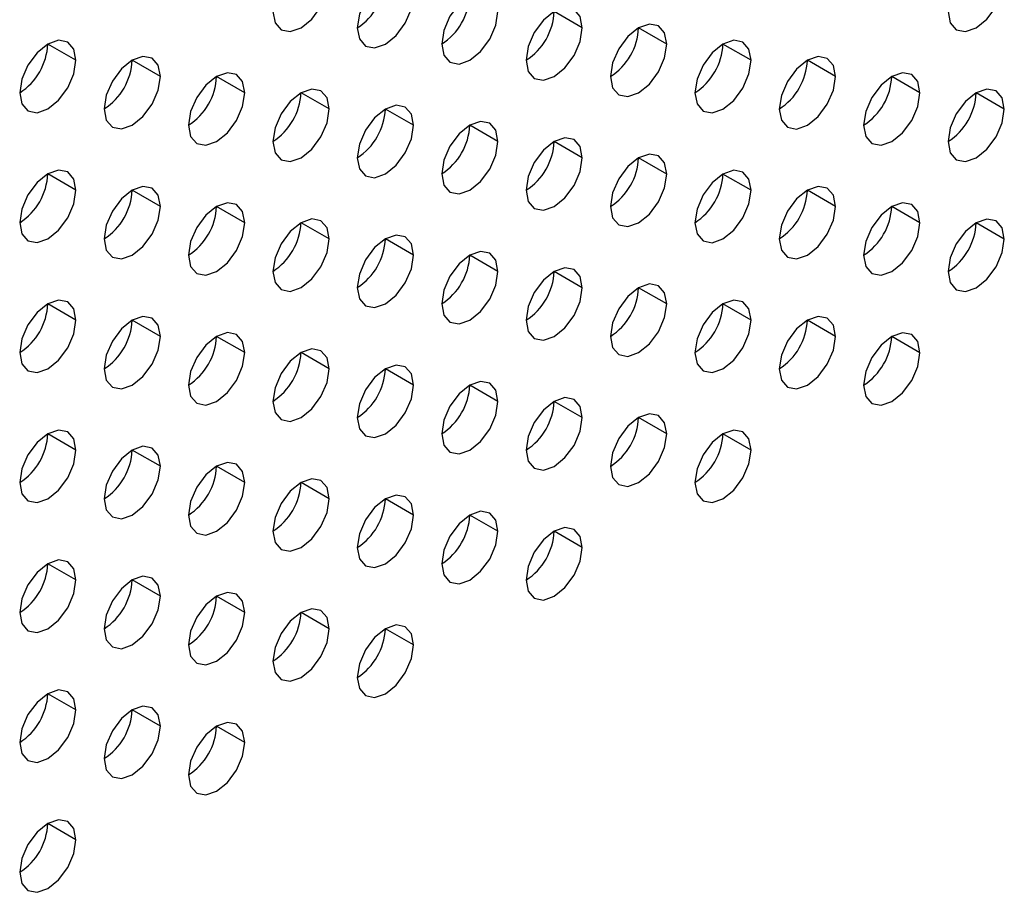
# Model space of a CAD drawing. Header units: millimetres. Extents: x 0 to 1118, y 0 to 864.
# Tile 166 of 256: x 983.5 to 987.62, y 630.14 to 633.79. Entities that reach past the tile are written whole.
import ezdxf

# ---------------------------------------------------------------- set-up
doc = ezdxf.new("R2010")
doc.units = ezdxf.units.MM

msp = doc.modelspace()

# ---------------------------------------------------------------- linework, layer by layer
at = {"color": 7, "linetype": 'Continuous', "lineweight": 25}
for p, q in [((985.8562, 633.7602), (985.7384, 633.8282)), ((986.2098, 633.6921), (986.0919, 633.7601)), ((983.7349, 633.6243), (983.617, 633.6923)), ((986.5633, 633.624), (986.4455, 633.6921)), ((984.0884, 633.5562), (983.9706, 633.6242)), ((986.9169, 633.5559), (986.799, 633.624)), ((984.442, 633.4881), (984.3242, 633.5562)), ((987.2704, 633.4879), (987.1526, 633.5559)), ((984.7956, 633.4201), (984.6777, 633.4881)), ((987.624, 633.4198), (987.5061, 633.4878)), ((985.1491, 633.352), (985.0313, 633.42)), ((985.5027, 633.2839), (985.3848, 633.3519)), ((985.8562, 633.2158), (985.7384, 633.2839)), ((986.2098, 633.1477), (986.0919, 633.2158)), ((983.7349, 633.0799), (983.617, 633.148)), ((986.5633, 633.0797), (986.4455, 633.1477)), ((984.0884, 633.0119), (983.9706, 633.0799)), ((986.9169, 633.0116), (986.799, 633.0796)), ((984.442, 632.9438), (984.3242, 633.0118)), ((987.2704, 632.9435), (987.1526, 633.0115)), ((984.7956, 632.8757), (984.6777, 632.9437)), ((987.624, 632.8754), (987.5061, 632.9435)), ((985.1491, 632.8076), (985.0313, 632.8757)), ((985.5027, 632.7395), (985.3848, 632.8076)), ((985.8562, 632.6715), (985.7384, 632.7395)), ((986.2098, 632.6034), (986.0919, 632.6714)), ((983.7349, 632.5356), (983.617, 632.6036)), ((986.5633, 632.5353), (986.4455, 632.6033)), ((984.0884, 632.4675), (983.9706, 632.5355)), ((986.9169, 632.4672), (986.799, 632.5353)), ((984.442, 632.3994), (984.3242, 632.4674)), ((987.2704, 632.3992), (987.1526, 632.4672)), ((984.7956, 632.3313), (984.6777, 632.3994)), ((985.1491, 632.2633), (985.0313, 632.3313)), ((985.5027, 632.1952), (985.3848, 632.2632)), ((985.8562, 632.1271), (985.7384, 632.1951)), ((986.2098, 632.059), (986.0919, 632.1271)), ((983.7349, 631.9912), (983.617, 632.0592)), ((986.5633, 631.9909), (986.4455, 632.059)), ((984.0884, 631.9231), (983.9706, 631.9912)), ((984.442, 631.8551), (984.3242, 631.9231)), ((984.7956, 631.787), (984.6777, 631.855)), ((985.1491, 631.7189), (985.0313, 631.7869)), ((985.5027, 631.6508), (985.3848, 631.7189)), ((985.8562, 631.5827), (985.7384, 631.6508)), ((983.7349, 631.4469), (983.617, 631.5149)), ((984.0884, 631.3788), (983.9706, 631.4468)), ((984.442, 631.3107), (984.3242, 631.3787)), ((984.7956, 631.2426), (984.6777, 631.3107)), ((985.1491, 631.1745), (985.0313, 631.2426)), ((983.7349, 630.9025), (983.617, 630.9705)), ((984.0884, 630.8344), (983.9706, 630.9024)), ((984.442, 630.7663), (984.3242, 630.8344)), ((983.7349, 630.3581), (983.617, 630.4262))]:
    msp.add_line(p, q, dxfattribs=at)
at = {"color": 7, "linetype": 'Continuous', "lineweight": 25, "flags": 128}
for points in [[(984.5599, 633.8284), (984.5688, 633.7815), (984.5944, 633.752), (984.6326, 633.7446), (984.6777, 633.7603), (984.7228, 633.7967), (984.761, 633.8483), (984.7866, 633.9072), (984.7956, 633.9644)], [(985.1491, 633.8963), (985.1401, 633.9432), (985.1146, 633.9726), (985.0764, 633.9801), (985.0313, 633.9644), (984.9862, 633.928), (984.9479, 633.8764), (984.9224, 633.8175), (984.9134, 633.7603)], [(987.3883, 633.8281), (987.3973, 633.7812), (987.4228, 633.7518), (987.461, 633.7444), (987.5061, 633.76), (987.5512, 633.7964), (987.5895, 633.848), (987.615, 633.9069), (987.624, 633.9642)], [(985.5027, 633.8283), (985.4937, 633.8752), (985.4681, 633.9046), (985.4299, 633.912), (985.3848, 633.8963), (985.3397, 633.8599), (985.3015, 633.8084), (985.2759, 633.7495), (985.267, 633.6922)], [(984.9134, 633.7603), (984.9224, 633.7134), (984.9479, 633.684), (984.9862, 633.6765), (985.0313, 633.6922), (985.0764, 633.7286), (985.1146, 633.7802), (985.1401, 633.8391), (985.1491, 633.8963)], [(985.267, 633.6922), (985.2759, 633.6453), (985.3015, 633.6159), (985.3397, 633.6085), (985.3848, 633.6241), (985.4299, 633.6605), (985.4681, 633.7121), (985.4937, 633.771), (985.5027, 633.8283)], [(985.8562, 633.7602), (985.8472, 633.8071), (985.8217, 633.8365), (985.7835, 633.8439), (985.7384, 633.8282), (985.6933, 633.7918), (985.655, 633.7403), (985.6295, 633.6814), (985.6205, 633.6241)], [(986.2098, 633.6921), (986.2008, 633.739), (986.1753, 633.7684), (986.137, 633.7758), (986.0919, 633.7602), (986.0468, 633.7238), (986.0086, 633.6722), (985.983, 633.6133), (985.9741, 633.556)], [(985.6205, 633.6241), (985.6295, 633.5772), (985.655, 633.5478), (985.6933, 633.5404), (985.7384, 633.5561), (985.7835, 633.5925), (985.8217, 633.644), (985.8472, 633.7029), (985.8562, 633.7602)], [(983.7349, 633.6243), (983.7259, 633.6712), (983.7004, 633.7006), (983.6621, 633.708), (983.617, 633.6923), (983.5719, 633.656), (983.5337, 633.6044), (983.5082, 633.5455), (983.4992, 633.4882)], [(985.9741, 633.556), (985.983, 633.5091), (986.0086, 633.4797), (986.0468, 633.4723), (986.0919, 633.488), (986.137, 633.5244), (986.1753, 633.5759), (986.2008, 633.6348), (986.2098, 633.6921)], [(986.5633, 633.624), (986.5544, 633.6709), (986.5288, 633.7003), (986.4906, 633.7078), (986.4455, 633.6921), (986.4004, 633.6557), (986.3621, 633.6041), (986.3366, 633.5452), (986.3276, 633.488)], [(983.4992, 633.4882), (983.5082, 633.4413), (983.5337, 633.4119), (983.5719, 633.4045), (983.617, 633.4202), (983.6621, 633.4566), (983.7004, 633.5081), (983.7259, 633.567), (983.7349, 633.6243)], [(984.0884, 633.5562), (984.0795, 633.6031), (984.0539, 633.6325), (984.0157, 633.6399), (983.9706, 633.6243), (983.9255, 633.5879), (983.8873, 633.5363), (983.8617, 633.4774), (983.8527, 633.4201)], [(986.3276, 633.488), (986.3366, 633.4411), (986.3621, 633.4117), (986.4004, 633.4042), (986.4455, 633.4199), (986.4906, 633.4563), (986.5288, 633.5079), (986.5544, 633.5668), (986.5633, 633.624)], [(986.9169, 633.5559), (986.9079, 633.6029), (986.8824, 633.6323), (986.8441, 633.6397), (986.799, 633.624), (986.7539, 633.5876), (986.7157, 633.536), (986.6901, 633.4771), (986.6812, 633.4199)], [(984.442, 633.4881), (984.433, 633.535), (984.4075, 633.5644), (984.3693, 633.5719), (984.3242, 633.5562), (984.2791, 633.5198), (984.2408, 633.4682), (984.2153, 633.4093), (984.2063, 633.3521)], [(987.2704, 633.4879), (987.2615, 633.5348), (987.2359, 633.5642), (987.1977, 633.5716), (987.1526, 633.5559), (987.1075, 633.5195), (987.0692, 633.468), (987.0437, 633.4091), (987.0347, 633.3518)], [(983.8527, 633.4201), (983.8617, 633.3732), (983.8873, 633.3438), (983.9255, 633.3364), (983.9706, 633.3521), (984.0157, 633.3885), (984.0539, 633.4401), (984.0795, 633.499), (984.0884, 633.5562)], [(986.6812, 633.4199), (986.6901, 633.373), (986.7157, 633.3436), (986.7539, 633.3361), (986.799, 633.3518), (986.8441, 633.3882), (986.8824, 633.4398), (986.9079, 633.4987), (986.9169, 633.5559)], [(984.2063, 633.3521), (984.2153, 633.3052), (984.2408, 633.2758), (984.2791, 633.2683), (984.3242, 633.284), (984.3693, 633.3204), (984.4075, 633.372), (984.433, 633.4309), (984.442, 633.4881)], [(984.7956, 633.4201), (984.7866, 633.467), (984.761, 633.4964), (984.7228, 633.5038), (984.6777, 633.4881), (984.6326, 633.4517), (984.5944, 633.4001), (984.5688, 633.3412), (984.5599, 633.284)], [(987.0347, 633.3518), (987.0437, 633.3049), (987.0692, 633.2755), (987.1075, 633.2681), (987.1526, 633.2837), (987.1977, 633.3201), (987.2359, 633.3717), (987.2615, 633.4306), (987.2704, 633.4879)], [(987.624, 633.4198), (987.615, 633.4667), (987.5895, 633.4961), (987.5512, 633.5035), (987.5061, 633.4878), (987.461, 633.4515), (987.4228, 633.3999), (987.3973, 633.341), (987.3883, 633.2837)], [(984.5599, 633.284), (984.5688, 633.2371), (984.5944, 633.2077), (984.6326, 633.2003), (984.6777, 633.2159), (984.7228, 633.2523), (984.761, 633.3039), (984.7866, 633.3628), (984.7956, 633.4201)], [(985.1491, 633.352), (985.1401, 633.3989), (985.1146, 633.4283), (985.0764, 633.4357), (985.0313, 633.42), (984.9862, 633.3836), (984.9479, 633.3321), (984.9224, 633.2732), (984.9134, 633.2159)], [(987.3883, 633.2837), (987.3973, 633.2368), (987.4228, 633.2074), (987.461, 633.2), (987.5061, 633.2157), (987.5512, 633.2521), (987.5895, 633.3036), (987.615, 633.3625), (987.624, 633.4198)], [(985.5027, 633.2839), (985.4937, 633.3308), (985.4681, 633.3602), (985.4299, 633.3676), (985.3848, 633.352), (985.3397, 633.3156), (985.3015, 633.264), (985.2759, 633.2051), (985.267, 633.1478)], [(984.9134, 633.2159), (984.9224, 633.169), (984.9479, 633.1396), (984.9862, 633.1322), (985.0313, 633.1479), (985.0764, 633.1843), (985.1146, 633.2358), (985.1401, 633.2947), (985.1491, 633.352)], [(985.267, 633.1478), (985.2759, 633.1009), (985.3015, 633.0715), (985.3397, 633.0641), (985.3848, 633.0798), (985.4299, 633.1162), (985.4681, 633.1677), (985.4937, 633.2266), (985.5027, 633.2839)], [(985.8562, 633.2158), (985.8472, 633.2627), (985.8217, 633.2921), (985.7835, 633.2996), (985.7384, 633.2839), (985.6933, 633.2475), (985.655, 633.1959), (985.6295, 633.137), (985.6205, 633.0798)], [(985.6205, 633.0798), (985.6295, 633.0329), (985.655, 633.0035), (985.6933, 632.996), (985.7384, 633.0117), (985.7835, 633.0481), (985.8217, 633.0997), (985.8472, 633.1586), (985.8562, 633.2158)], [(986.2098, 633.1477), (986.2008, 633.1946), (986.1753, 633.224), (986.137, 633.2315), (986.0919, 633.2158), (986.0468, 633.1794), (986.0086, 633.1278), (985.983, 633.0689), (985.9741, 633.0117)], [(983.7349, 633.0799), (983.7259, 633.1268), (983.7004, 633.1562), (983.6621, 633.1637), (983.617, 633.148), (983.5719, 633.1116), (983.5337, 633.06), (983.5082, 633.0011), (983.4992, 632.9439)], [(986.5633, 633.0797), (986.5544, 633.1266), (986.5288, 633.156), (986.4906, 633.1634), (986.4455, 633.1477), (986.4004, 633.1113), (986.3621, 633.0598), (986.3366, 633.0009), (986.3276, 632.9436)], [(985.9741, 633.0117), (985.983, 632.9648), (986.0086, 632.9354), (986.0468, 632.9279), (986.0919, 632.9436), (986.137, 632.98), (986.1753, 633.0316), (986.2008, 633.0905), (986.2098, 633.1477)], [(983.4992, 632.9439), (983.5082, 632.897), (983.5337, 632.8676), (983.5719, 632.8601), (983.617, 632.8758), (983.6621, 632.9122), (983.7004, 632.9638), (983.7259, 633.0227), (983.7349, 633.0799)], [(984.0884, 633.0119), (984.0795, 633.0588), (984.0539, 633.0882), (984.0157, 633.0956), (983.9706, 633.0799), (983.9255, 633.0435), (983.8873, 632.9919), (983.8617, 632.933), (983.8527, 632.8758)], [(986.3276, 632.9436), (986.3366, 632.8967), (986.3621, 632.8673), (986.4004, 632.8599), (986.4455, 632.8755), (986.4906, 632.9119), (986.5288, 632.9635), (986.5544, 633.0224), (986.5633, 633.0797)], [(986.9169, 633.0116), (986.9079, 633.0585), (986.8824, 633.0879), (986.8441, 633.0953), (986.799, 633.0796), (986.7539, 633.0433), (986.7157, 632.9917), (986.6901, 632.9328), (986.6812, 632.8755)], [(983.8527, 632.8758), (983.8617, 632.8289), (983.8873, 632.7995), (983.9255, 632.7921), (983.9706, 632.8077), (984.0157, 632.8441), (984.0539, 632.8957), (984.0795, 632.9546), (984.0884, 633.0119)], [(984.442, 632.9438), (984.433, 632.9907), (984.4075, 633.0201), (984.3693, 633.0275), (984.3242, 633.0118), (984.2791, 632.9754), (984.2408, 632.9239), (984.2153, 632.865), (984.2063, 632.8077)], [(986.6812, 632.8755), (986.6901, 632.8286), (986.7157, 632.7992), (986.7539, 632.7918), (986.799, 632.8075), (986.8441, 632.8439), (986.8824, 632.8954), (986.9079, 632.9543), (986.9169, 633.0116)], [(987.2704, 632.9435), (987.2615, 632.9904), (987.2359, 633.0198), (987.1977, 633.0272), (987.1526, 633.0116), (987.1075, 632.9752), (987.0692, 632.9236), (987.0437, 632.8647), (987.0347, 632.8074)], [(984.7956, 632.8757), (984.7866, 632.9226), (984.761, 632.952), (984.7228, 632.9594), (984.6777, 632.9438), (984.6326, 632.9074), (984.5944, 632.8558), (984.5688, 632.7969), (984.5599, 632.7396)], [(987.624, 632.8754), (987.615, 632.9223), (987.5895, 632.9517), (987.5512, 632.9592), (987.5061, 632.9435), (987.461, 632.9071), (987.4228, 632.8555), (987.3973, 632.7966), (987.3883, 632.7394)], [(984.2063, 632.8077), (984.2153, 632.7608), (984.2408, 632.7314), (984.2791, 632.724), (984.3242, 632.7397), (984.3693, 632.776), (984.4075, 632.8276), (984.433, 632.8865), (984.442, 632.9438)], [(987.0347, 632.8074), (987.0437, 632.7605), (987.0692, 632.7311), (987.1075, 632.7237), (987.1526, 632.7394), (987.1977, 632.7758), (987.2359, 632.8274), (987.2615, 632.8863), (987.2704, 632.9435)], [(984.5599, 632.7396), (984.5688, 632.6927), (984.5944, 632.6633), (984.6326, 632.6559), (984.6777, 632.6716), (984.7228, 632.708), (984.761, 632.7595), (984.7866, 632.8184), (984.7956, 632.8757)], [(985.1491, 632.8076), (985.1401, 632.8545), (985.1146, 632.8839), (985.0764, 632.8914), (985.0313, 632.8757), (984.9862, 632.8393), (984.9479, 632.7877), (984.9224, 632.7288), (984.9134, 632.6716)], [(987.3883, 632.7394), (987.3973, 632.6925), (987.4228, 632.6631), (987.461, 632.6556), (987.5061, 632.6713), (987.5512, 632.7077), (987.5895, 632.7593), (987.615, 632.8182), (987.624, 632.8754)], [(984.9134, 632.6716), (984.9224, 632.6247), (984.9479, 632.5952), (984.9862, 632.5878), (985.0313, 632.6035), (985.0764, 632.6399), (985.1146, 632.6915), (985.1401, 632.7504), (985.1491, 632.8076)], [(985.5027, 632.7395), (985.4937, 632.7864), (985.4681, 632.8158), (985.4299, 632.8233), (985.3848, 632.8076), (985.3397, 632.7712), (985.3015, 632.7196), (985.2759, 632.6607), (985.267, 632.6035)], [(985.8562, 632.6715), (985.8472, 632.7184), (985.8217, 632.7478), (985.7835, 632.7552), (985.7384, 632.7395), (985.6933, 632.7031), (985.655, 632.6516), (985.6295, 632.5927), (985.6205, 632.5354)], [(985.267, 632.6035), (985.2759, 632.5566), (985.3015, 632.5272), (985.3397, 632.5197), (985.3848, 632.5354), (985.4299, 632.5718), (985.4681, 632.6234), (985.4937, 632.6823), (985.5027, 632.7395)], [(985.6205, 632.5354), (985.6295, 632.4885), (985.655, 632.4591), (985.6933, 632.4517), (985.7384, 632.4673), (985.7835, 632.5037), (985.8217, 632.5553), (985.8472, 632.6142), (985.8562, 632.6715)], [(986.2098, 632.6034), (986.2008, 632.6503), (986.1753, 632.6797), (986.137, 632.6871), (986.0919, 632.6714), (986.0468, 632.635), (986.0086, 632.5835), (985.983, 632.5246), (985.9741, 632.4673)], [(983.7349, 632.5356), (983.7259, 632.5825), (983.7004, 632.6119), (983.6621, 632.6193), (983.617, 632.6036), (983.5719, 632.5672), (983.5337, 632.5157), (983.5082, 632.4568), (983.4992, 632.3995)], [(986.5633, 632.5353), (986.5544, 632.5822), (986.5288, 632.6116), (986.4906, 632.619), (986.4455, 632.6034), (986.4004, 632.567), (986.3621, 632.5154), (986.3366, 632.4565), (986.3276, 632.3992)], [(985.9741, 632.4673), (985.983, 632.4204), (986.0086, 632.391), (986.0468, 632.3836), (986.0919, 632.3993), (986.137, 632.4357), (986.1753, 632.4872), (986.2008, 632.5461), (986.2098, 632.6034)], [(984.0884, 632.4675), (984.0795, 632.5144), (984.0539, 632.5438), (984.0157, 632.5512), (983.9706, 632.5356), (983.9255, 632.4992), (983.8873, 632.4476), (983.8617, 632.3887), (983.8527, 632.3314)], [(986.9169, 632.4672), (986.9079, 632.5141), (986.8824, 632.5435), (986.8441, 632.551), (986.799, 632.5353), (986.7539, 632.4989), (986.7157, 632.4473), (986.6901, 632.3884), (986.6812, 632.3312)], [(983.4992, 632.3995), (983.5082, 632.3526), (983.5337, 632.3232), (983.5719, 632.3158), (983.617, 632.3314), (983.6621, 632.3678), (983.7004, 632.4194), (983.7259, 632.4783), (983.7349, 632.5356)], [(986.3276, 632.3992), (986.3366, 632.3523), (986.3621, 632.3229), (986.4004, 632.3155), (986.4455, 632.3312), (986.4906, 632.3676), (986.5288, 632.4192), (986.5544, 632.478), (986.5633, 632.5353)], [(983.8527, 632.3314), (983.8617, 632.2845), (983.8873, 632.2551), (983.9255, 632.2477), (983.9706, 632.2634), (984.0157, 632.2998), (984.0539, 632.3513), (984.0795, 632.4102), (984.0884, 632.4675)], [(984.442, 632.3994), (984.433, 632.4463), (984.4075, 632.4757), (984.3693, 632.4831), (984.3242, 632.4675), (984.2791, 632.4311), (984.2408, 632.3795), (984.2153, 632.3206), (984.2063, 632.2633)], [(986.6812, 632.3312), (986.6901, 632.2843), (986.7157, 632.2549), (986.7539, 632.2474), (986.799, 632.2631), (986.8441, 632.2995), (986.8824, 632.3511), (986.9079, 632.41), (986.9169, 632.4672)], [(987.2704, 632.3992), (987.2615, 632.4461), (987.2359, 632.4755), (987.1977, 632.4829), (987.1526, 632.4672), (987.1075, 632.4308), (987.0692, 632.3792), (987.0437, 632.3203), (987.0347, 632.2631)], [(984.7956, 632.3313), (984.7866, 632.3782), (984.761, 632.4076), (984.7228, 632.4151), (984.6777, 632.3994), (984.6326, 632.363), (984.5944, 632.3114), (984.5688, 632.2525), (984.5599, 632.1953)], [(984.2063, 632.2633), (984.2153, 632.2164), (984.2408, 632.187), (984.2791, 632.1796), (984.3242, 632.1953), (984.3693, 632.2317), (984.4075, 632.2833), (984.433, 632.3422), (984.442, 632.3994)], [(987.0347, 632.2631), (987.0437, 632.2162), (987.0692, 632.1868), (987.1075, 632.1794), (987.1526, 632.195), (987.1977, 632.2314), (987.2359, 632.283), (987.2615, 632.3419), (987.2704, 632.3992)], [(984.5599, 632.1953), (984.5688, 632.1484), (984.5944, 632.119), (984.6326, 632.1115), (984.6777, 632.1272), (984.7228, 632.1636), (984.761, 632.2152), (984.7866, 632.2741), (984.7956, 632.3313)], [(985.1491, 632.2633), (985.1401, 632.3102), (985.1146, 632.3396), (985.0764, 632.347), (985.0313, 632.3313), (984.9862, 632.2949), (984.9479, 632.2433), (984.9224, 632.1844), (984.9134, 632.1272)], [(984.9134, 632.1272), (984.9224, 632.0803), (984.9479, 632.0509), (984.9862, 632.0435), (985.0313, 632.0591), (985.0764, 632.0955), (985.1146, 632.1471), (985.1401, 632.206), (985.1491, 632.2633)], [(985.5027, 632.1952), (985.4937, 632.2421), (985.4681, 632.2715), (985.4299, 632.2789), (985.3848, 632.2632), (985.3397, 632.2268), (985.3015, 632.1753), (985.2759, 632.1164), (985.267, 632.0591)], [(985.8562, 632.1271), (985.8472, 632.174), (985.8217, 632.2034), (985.7835, 632.2108), (985.7384, 632.1952), (985.6933, 632.1588), (985.655, 632.1072), (985.6295, 632.0483), (985.6205, 631.991)], [(985.267, 632.0591), (985.2759, 632.0122), (985.3015, 631.9828), (985.3397, 631.9754), (985.3848, 631.9911), (985.4299, 632.0275), (985.4681, 632.079), (985.4937, 632.1379), (985.5027, 632.1952)], [(985.6205, 631.991), (985.6295, 631.9441), (985.655, 631.9147), (985.6933, 631.9073), (985.7384, 631.923), (985.7835, 631.9594), (985.8217, 632.0109), (985.8472, 632.0698), (985.8562, 632.1271)], [(986.2098, 632.059), (986.2008, 632.1059), (986.1753, 632.1353), (986.137, 632.1428), (986.0919, 632.1271), (986.0468, 632.0907), (986.0086, 632.0391), (985.983, 631.9802), (985.9741, 631.923)], [(983.7349, 631.9912), (983.7259, 632.0381), (983.7004, 632.0675), (983.6621, 632.0749), (983.617, 632.0593), (983.5719, 632.0229), (983.5337, 631.9713), (983.5082, 631.9124), (983.4992, 631.8551)], [(985.9741, 631.923), (985.983, 631.8761), (986.0086, 631.8467), (986.0468, 631.8392), (986.0919, 631.8549), (986.137, 631.8913), (986.1753, 631.9429), (986.2008, 632.0018), (986.2098, 632.059)], [(986.5633, 631.9909), (986.5544, 632.0378), (986.5288, 632.0673), (986.4906, 632.0747), (986.4455, 632.059), (986.4004, 632.0226), (986.3621, 631.971), (986.3366, 631.9121), (986.3276, 631.8549)], [(984.0884, 631.9231), (984.0795, 631.97), (984.0539, 631.9994), (984.0157, 632.0069), (983.9706, 631.9912), (983.9255, 631.9548), (983.8873, 631.9032), (983.8617, 631.8443), (983.8527, 631.7871)], [(983.4992, 631.8551), (983.5082, 631.8082), (983.5337, 631.7788), (983.5719, 631.7714), (983.617, 631.7871), (983.6621, 631.8235), (983.7004, 631.8751), (983.7259, 631.934), (983.7349, 631.9912)], [(986.3276, 631.8549), (986.3366, 631.808), (986.3621, 631.7786), (986.4004, 631.7711), (986.4455, 631.7868), (986.4906, 631.8232), (986.5288, 631.8748), (986.5544, 631.9337), (986.5633, 631.9909)], [(983.8527, 631.7871), (983.8617, 631.7402), (983.8873, 631.7108), (983.9255, 631.7033), (983.9706, 631.719), (984.0157, 631.7554), (984.0539, 631.807), (984.0795, 631.8659), (984.0884, 631.9231)], [(984.442, 631.8551), (984.433, 631.902), (984.4075, 631.9314), (984.3693, 631.9388), (984.3242, 631.9231), (984.2791, 631.8867), (984.2408, 631.8351), (984.2153, 631.7762), (984.2063, 631.719)], [(984.2063, 631.719), (984.2153, 631.6721), (984.2408, 631.6427), (984.2791, 631.6353), (984.3242, 631.6509), (984.3693, 631.6873), (984.4075, 631.7389), (984.433, 631.7978), (984.442, 631.8551)], [(984.7956, 631.787), (984.7866, 631.8339), (984.761, 631.8633), (984.7228, 631.8707), (984.6777, 631.855), (984.6326, 631.8186), (984.5944, 631.7671), (984.5688, 631.7082), (984.5599, 631.6509)], [(985.1491, 631.7189), (985.1401, 631.7658), (985.1146, 631.7952), (985.0764, 631.8026), (985.0313, 631.787), (984.9862, 631.7506), (984.9479, 631.699), (984.9224, 631.6401), (984.9134, 631.5828)], [(984.5599, 631.6509), (984.5688, 631.604), (984.5944, 631.5746), (984.6326, 631.5672), (984.6777, 631.5829), (984.7228, 631.6192), (984.761, 631.6708), (984.7866, 631.7297), (984.7956, 631.787)], [(984.9134, 631.5828), (984.9224, 631.5359), (984.9479, 631.5065), (984.9862, 631.4991), (985.0313, 631.5148), (985.0764, 631.5512), (985.1146, 631.6027), (985.1401, 631.6616), (985.1491, 631.7189)], [(985.5027, 631.6508), (985.4937, 631.6977), (985.4681, 631.7271), (985.4299, 631.7346), (985.3848, 631.7189), (985.3397, 631.6825), (985.3015, 631.6309), (985.2759, 631.572), (985.267, 631.5148)], [(985.267, 631.5148), (985.2759, 631.4679), (985.3015, 631.4384), (985.3397, 631.431), (985.3848, 631.4467), (985.4299, 631.4831), (985.4681, 631.5347), (985.4937, 631.5936), (985.5027, 631.6508)], [(985.8562, 631.5827), (985.8472, 631.6296), (985.8217, 631.659), (985.7835, 631.6665), (985.7384, 631.6508), (985.6933, 631.6144), (985.655, 631.5628), (985.6295, 631.5039), (985.6205, 631.4467)], [(985.6205, 631.4467), (985.6295, 631.3998), (985.655, 631.3704), (985.6933, 631.3629), (985.7384, 631.3786), (985.7835, 631.415), (985.8217, 631.4666), (985.8472, 631.5255), (985.8562, 631.5827)], [(983.7349, 631.4469), (983.7259, 631.4938), (983.7004, 631.5232), (983.6621, 631.5306), (983.617, 631.5149), (983.5719, 631.4785), (983.5337, 631.4269), (983.5082, 631.368), (983.4992, 631.3108)], [(983.4992, 631.3108), (983.5082, 631.2639), (983.5337, 631.2345), (983.5719, 631.2271), (983.617, 631.2427), (983.6621, 631.2791), (983.7004, 631.3307), (983.7259, 631.3896), (983.7349, 631.4469)], [(984.0884, 631.3788), (984.0795, 631.4257), (984.0539, 631.4551), (984.0157, 631.4625), (983.9706, 631.4468), (983.9255, 631.4104), (983.8873, 631.3589), (983.8617, 631.3), (983.8527, 631.2427)], [(984.442, 631.3107), (984.433, 631.3576), (984.4075, 631.387), (984.3693, 631.3944), (984.3242, 631.3788), (984.2791, 631.3424), (984.2408, 631.2908), (984.2153, 631.2319), (984.2063, 631.1746)], [(983.8527, 631.2427), (983.8617, 631.1958), (983.8873, 631.1664), (983.9255, 631.159), (983.9706, 631.1746), (984.0157, 631.211), (984.0539, 631.2626), (984.0795, 631.3215), (984.0884, 631.3788)], [(984.2063, 631.1746), (984.2153, 631.1277), (984.2408, 631.0983), (984.2791, 631.0909), (984.3242, 631.1066), (984.3693, 631.143), (984.4075, 631.1945), (984.433, 631.2534), (984.442, 631.3107)], [(984.7956, 631.2426), (984.7866, 631.2895), (984.761, 631.3189), (984.7228, 631.3263), (984.6777, 631.3107), (984.6326, 631.2743), (984.5944, 631.2227), (984.5688, 631.1638), (984.5599, 631.1065)], [(985.1491, 631.1745), (985.1401, 631.2214), (985.1146, 631.2508), (985.0764, 631.2583), (985.0313, 631.2426), (984.9862, 631.2062), (984.9479, 631.1546), (984.9224, 631.0957), (984.9134, 631.0385)], [(984.5599, 631.1065), (984.5688, 631.0596), (984.5944, 631.0302), (984.6326, 631.0228), (984.6777, 631.0385), (984.7228, 631.0749), (984.761, 631.1265), (984.7866, 631.1854), (984.7956, 631.2426)], [(984.9134, 631.0385), (984.9224, 630.9916), (984.9479, 630.9622), (984.9862, 630.9547), (985.0313, 630.9704), (985.0764, 631.0068), (985.1146, 631.0584), (985.1401, 631.1173), (985.1491, 631.1745)], [(983.7349, 630.9025), (983.7259, 630.9494), (983.7004, 630.9788), (983.6621, 630.9862), (983.617, 630.9705), (983.5719, 630.9342), (983.5337, 630.8826), (983.5082, 630.8237), (983.4992, 630.7664)], [(983.4992, 630.7664), (983.5082, 630.7195), (983.5337, 630.6901), (983.5719, 630.6827), (983.617, 630.6984), (983.6621, 630.7348), (983.7004, 630.7863), (983.7259, 630.8452), (983.7349, 630.9025)], [(984.0884, 630.8344), (984.0795, 630.8813), (984.0539, 630.9107), (984.0157, 630.9181), (983.9706, 630.9025), (983.9255, 630.8661), (983.8873, 630.8145), (983.8617, 630.7556), (983.8527, 630.6983)], [(984.442, 630.7663), (984.433, 630.8132), (984.4075, 630.8426), (984.3693, 630.8501), (984.3242, 630.8344), (984.2791, 630.798), (984.2408, 630.7464), (984.2153, 630.6875), (984.2063, 630.6303)], [(983.8527, 630.6983), (983.8617, 630.6514), (983.8873, 630.622), (983.9255, 630.6146), (983.9706, 630.6303), (984.0157, 630.6667), (984.0539, 630.7183), (984.0795, 630.7772), (984.0884, 630.8344)], [(984.2063, 630.6303), (984.2153, 630.5834), (984.2408, 630.554), (984.2791, 630.5465), (984.3242, 630.5622), (984.3693, 630.5986), (984.4075, 630.6502), (984.433, 630.7091), (984.442, 630.7663)], [(983.7349, 630.3581), (983.7259, 630.405), (983.7004, 630.4344), (983.6621, 630.4419), (983.617, 630.4262), (983.5719, 630.3898), (983.5337, 630.3382), (983.5082, 630.2793), (983.4992, 630.2221)], [(983.4992, 630.2221), (983.5082, 630.1752), (983.5337, 630.1458), (983.5719, 630.1383), (983.617, 630.154), (983.6621, 630.1904), (983.7004, 630.242), (983.7259, 630.3009), (983.7349, 630.3581)]]:
    msp.add_lwpolyline(points, dxfattribs=at)
at = {"color": 7, "linetype": 'Continuous', "lineweight": 25}
for centre in [(984.7754, 633.976), (985.1289, 633.9079), (985.4825, 633.8399), (985.836, 633.7718), (983.3612, 633.704), (986.1896, 633.7037), (983.7147, 633.6359), (986.5432, 633.6356), (984.0683, 633.5678), (986.8967, 633.5675), (984.4218, 633.4997), (987.2503, 633.4995), (984.7754, 633.4317), (985.1289, 633.3636), (985.4825, 633.2955), (985.836, 633.2274), (983.3612, 633.1596), (986.1896, 633.1593), (983.7147, 633.0915), (986.5432, 633.0913), (984.0683, 633.0235), (986.8967, 633.0232), (984.4218, 632.9554), (987.2503, 632.9551), (984.7754, 632.8873), (985.1289, 632.8192), (985.4825, 632.7511), (985.836, 632.6831), (983.3612, 632.6152), (986.1896, 632.615), (983.7147, 632.5472), (986.5432, 632.5469), (984.0683, 632.4791), (986.8967, 632.4788), (984.4218, 632.411), (984.7754, 632.3429), (985.1289, 632.2749), (985.4825, 632.2068), (985.836, 632.1387), (983.3612, 632.0709), (986.1896, 632.0706), (983.7147, 632.0028), (984.0683, 631.9347), (984.4218, 631.8667), (984.7754, 631.7986), (985.1289, 631.7305), (985.4825, 631.6624), (983.3612, 631.5265), (983.7147, 631.4585), (984.0683, 631.3904), (984.4218, 631.3223), (984.7754, 631.2542), (983.3612, 630.9822), (983.7147, 630.9141), (984.0683, 630.846), (983.3612, 630.4378)]:
    msp.add_arc(centre, 0.2561, 302.6055, 357.3945, dxfattribs=at)

doc.saveas('drawing.dxf')
